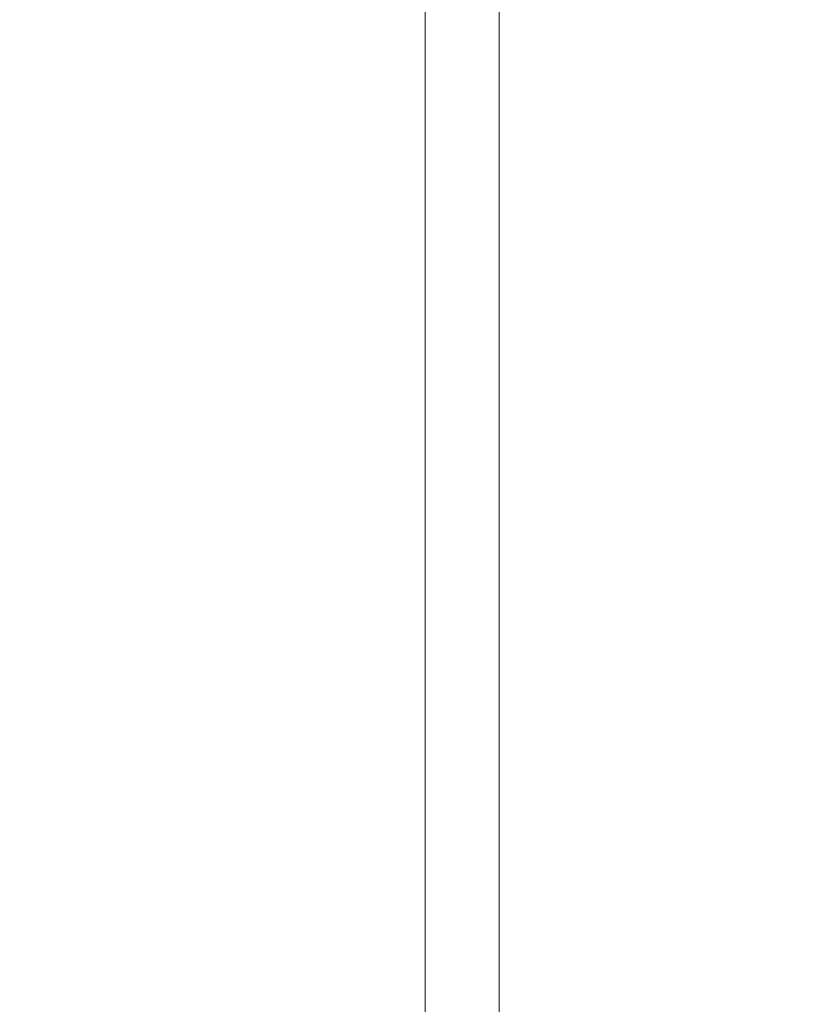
# Model space of a CAD drawing. Header units: millimetres. Extents: x 4 to 1188, y 1 to 840.
# Tile 161 of 256: x 687.36 to 689.04, y 293.46 to 295.59. Entities that reach past the tile are written whole.
import ezdxf

# ---------------------------------------------------------------- set-up
doc = ezdxf.new("R2010")
doc.units = ezdxf.units.MM
doc.layers.add('1', color=7, linetype='Continuous')
doc.styles.add('Arial Unicode MS', font='Arial Unicode MS')
doc.dimstyles.get("Standard").update_dxf_attribs({"dimtxt": 0.18, "dimasz": 0.18, "dimexe": 0.18, "dimexo": 0.0625, "dimgap": 0.09, "dimtad": 0, "dimtih": 1, "dimtoh": 1, "dimdec": 4, "dimzin": 0, "dimdsep": 46, "dimtxsty": 'Standard', "dimcen": 0.09, "dimadec": 0, "dimazin": 0, "dimtfac": 1, "dimtdec": 4, "dimtofl": 0, "dimtmove": 0, "dimatfit": 3, "dimfxl": 0, "dimtolj": 1, "dimtzin": 0, "dimarcsym": 0})

# ---------------------------------------------------------------- blocks, each defined once
blk = doc.blocks.new('_U9')
at = {"layer": '1', "color": 18, "lineweight": 35}
for p, q in [((765.5658, 431.4159), (765.5658, 279.2286)), ((687.2926, 333.4197), (687.2926, 279.2286)), ((687.2926, 281.2286), (765.5658, 281.2286))]:
    blk.add_line(p, q, dxfattribs=at)
at = {"layer": '1', "color": 18, "lineweight": 70}
for points in [[(687.2926, 281.2286), (690.7926, 282.0046), (690.7926, 280.4527)], [(765.5658, 281.2286), (762.0658, 280.4527), (762.0658, 282.0046)]]:
    blk.add_solid(points, dxfattribs=at)
at = {"layer": '1', "color": 18, "linetype": 'Continuous', "lineweight": 13, "insert": (723.2419, 281.9755), "char_height": 3, "attachment_point": 7, "line_spacing_factor": 1.047437, "style": 'Arial Unicode MS'}
blk.add_mtext('\\fArial Unicode MS|b0|i0;\\W1.0000;587', dxfattribs=at)

msp = doc.modelspace()

# ---------------------------------------------------------------- hatches: boundary and pattern name
at = {"layer": '1', "linetype": 'Continuous', "lineweight": 35}
h = msp.add_hatch(dxfattribs=at)
h.set_pattern_fill('ANSI31', color=154, scale=1.55, angle=-2.13e-14, style=0)
h.paths.add_polyline_path([(688.3951, 292.0753), (688.2351, 292.0753), (688.2351, 326.3989), (688.3951, 326.3989)], flags=0)

# ---------------------------------------------------------------- linework, layer by layer
at = {"layer": '1', "color": 154, "linetype": 'Continuous', "lineweight": 13}
for p, q in [((688.2351, 292.0753), (688.2351, 326.3989)), ((688.3951, 326.3989), (688.3951, 292.0753))]:
    msp.add_line(p, q, dxfattribs=at)

# ---------------------------------------------------------------- dimensions: what is measured, and where the dimension line sits
at = {"layer": '1', "color": 18, "linetype": 'Continuous', "lineweight": 13}
dim = msp.add_linear_dim(base=(765.5658, 281.2286), p1=(687.2926, 370.7829), p2=(765.5658, 432.4159), dimstyle='Standard', override={"dimtxt": 3, "dimasz": 3.5, "dimexe": 2, "dimexo": 1, "dimgap": 1.5, "dimtad": 1, "dimtih": 1, "dimtoh": 0, "dimdec": 0, "dimlfac": 7.5, "dimzin": 8, "dimdsep": 44, "dimlunit": 2, "dimtxsty": 'Arial Unicode MS', "dimsah": 1, "dimse1": 0, "dimse2": 0, "dimsd1": 0, "dimsd2": 0, "dimclrd": 18, "dimclre": 18, "dimclrt": 18, "dimtol": 0, "dimtm": -0.1, "dimtfac": 0.666667, "dimtdec": 2, "dimtofl": 1, "dimtmove": 0, "dimtzin": 8, "dimlwd": 35, "dimlwe": 35}, dxfattribs=at)
dim.commit()
dim.dimension.update_dxf_attribs({"geometry": '_U9', "text_midpoint": (726.4292, 281.2286), "dimtype": 160})

doc.saveas('drawing.dxf')
